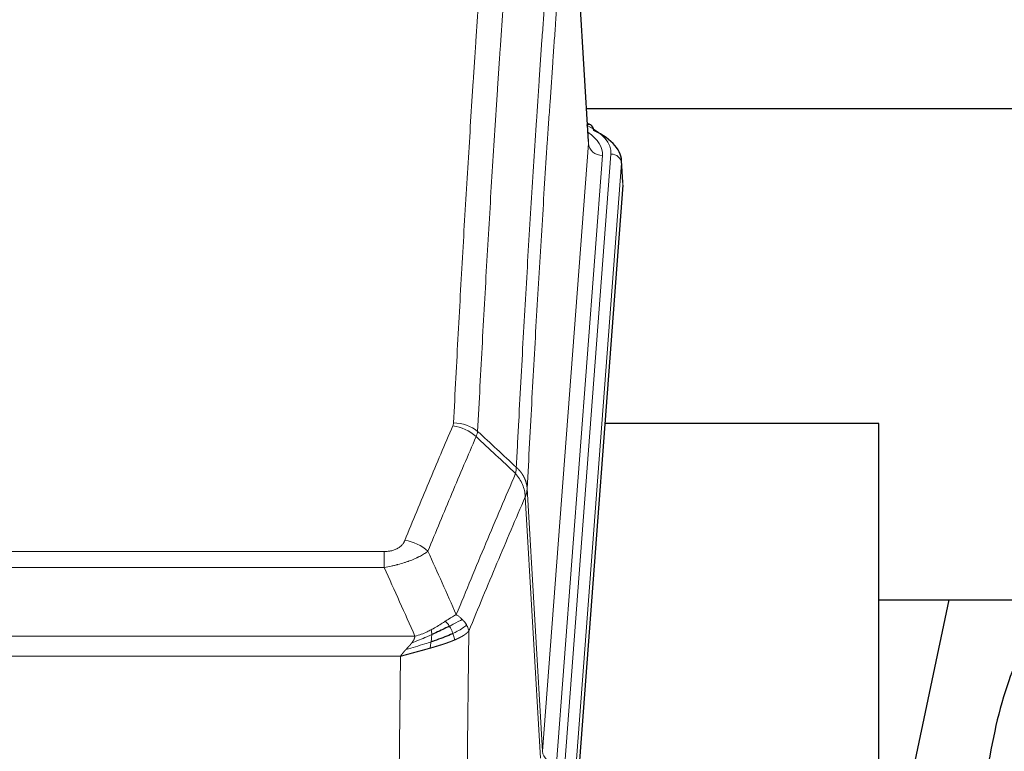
# Model space of a CAD drawing. Header units: inches. Extents: x 0 to 23760, y -13 to 16800.
# Tile 237 of 256: x 16724 to 17004, y 13828 to 14036. Entities that reach past the tile are written whole.
import ezdxf

# ---------------------------------------------------------------- set-up
doc = ezdxf.new("R2010")
doc.units = ezdxf.units.IN
doc.layers.add('1', color=7, linetype='Continuous', true_color=0xffffff)

msp = doc.modelspace()

# ---------------------------------------------------------------- linework, layer by layer
at = {"layer": '1', "color": 110, "linetype": 'Continuous', "lineweight": 13}
for p, q in [((16886.157, 14001.044), (16880.909, 14087.634)), ((16873.09, 13828.271), (16886.157, 14001.044)), ((16890.149, 13997.618), (16877.082, 13824.845)), ((16879.43, 13824.692), (16892.54, 13998.053)), ((16895.534, 13995.483), (16882.424, 13822.122)), ((16895.915, 13989.203), (16895.534, 13995.483)), ((16868.714, 13902.948), (16873.09, 13828.271)), ((16872.509, 13826.362), (16868.157, 13900.614)), ((16622.722, 13885.067), (16828.064, 13885.067)), ((16828.064, 13880.503), (16828.064, 13885.067)), ((16828.064, 13880.503), (16622.722, 13880.503)), ((16613.99, 13861.024), (16836.796, 13861.024)), ((16852.115, 13862.469), (16851.157, 13786.819)), ((16832.683, 13855.28), (16618.103, 13855.28)), ((16831.715, 13778.784), (16832.683, 13855.28))]:
    msp.add_line(p, q, dxfattribs=at)
at = {"layer": '1', "color": 2, "linetype": 'Continuous', "lineweight": 25}
for p, q in [((16886.161, 14001.62), (16880.911, 14088.256)), ((16885.64, 14011.014), (17051.824, 14011.014)), ((16886.793, 14006.327), (16885.849, 14006.762)), ((16895.921, 13989.986), (16895.54, 13996.269)), ((16895.915, 13989.203), (16882.797, 13815.75)), ((16968.733, 13921.439), (16890.79, 13921.439)), ((16968.733, 13732.638), (16968.733, 13921.439)), ((16988.576, 13871.358), (16968.733, 13777.202)), ((16968.802, 13871.36), (17040.477, 13871.36))]:
    msp.add_line(p, q, dxfattribs=at)
at = {"layer": '1', "color": 110, "linetype": 'Continuous', "lineweight": 13}
for centre, major_axis, ratio, start_param, end_param in [((16868.521, 13998.427), (24.034, 0.016), 0.461198, 6.2480186, 7.0671317), ((16885.535, 14003.603), (1.258, 2.724), 0.6272114, 6.2831797, 6.7581181), ((16866.129, 13997.992), (24.034, 0.016), 0.461198, 6.2480186, 6.8801307), ((16890.149, 14001.166), (3.989, -0.302), 0.8864705, 3.2608937, 4.7793301), ((16892.54, 13995.392), (2.991, -0.226), 0.8864705, 0.119301, 1.6377375), ((16847.76, 13913.319), (-9.987, 0.512), 0.8285973, 3.9974013, 4.7548106), ((16847.573, 13912.527), (-9.188, 3.948), 0.8056434, 4.2999866, 5.045624), ((16833.911, 13880.065), (9.245, -3.812), 0.7933159, 1.14397, 1.886928), ((16877.082, 13828.393), (3.989, -0.302), 0.8864705, 3.2608937, 4.7793301)]:
    msp.add_ellipse(centre, major_axis=major_axis, ratio=ratio, start_param=start_param, end_param=end_param, dxfattribs=at)
at = {"layer": '1', "color": 2, "linetype": 'Continuous', "lineweight": 25}
for centre, major_axis, ratio, start_param, end_param in [((16885.535, 14003.603), (1.258, 2.724), 0.6272114, 5.3993548, 6.2831797), ((16868.521, 13995.766), (27.03, 0.194), 0.4633579, 6.2451225, 7.0642357)]:
    msp.add_ellipse(centre, major_axis=major_axis, ratio=ratio, start_param=start_param, end_param=end_param, dxfattribs=at)
at = {"layer": '1', "color": 110, "linetype": 'Continuous', "lineweight": 13}
for points, knots in [([(16847.76, 13921.608), (16848.198, 13930.187), (16849.088, 13947.105), (16850.009, 13963.547), (16850.711, 13975.7), (16850.947, 13979.721), (16851.422, 13987.704), (16851.662, 13991.666), (16852.388, 14003.461), (16852.879, 14011.203), (16853.502, 14020.727), (16853.628, 14022.624), (16853.879, 14026.403), (16854.257, 14032.047), (16854.64, 14037.621), (16855.41, 14048.676), (16856.453, 14063.165), (16858.06, 14084.149), (16859.161, 14097.64), (16859.718, 14104.259)], [0, 0, 0, 0, 0.125, 0.25, 0.25, 0.3125, 0.3125, 0.375, 0.375, 0.5, 0.5, 0.53125, 0.53125, 0.5625, 0.625, 0.625, 0.75, 0.875, 1, 1, 1, 1]), ([(16866.602, 14101.67), (16866.044, 14095.058), (16864.941, 14081.583), (16863.332, 14060.623), (16862.288, 14046.15), (16861.516, 14035.109), (16861.133, 14029.541), (16860.755, 14023.903), (16860.503, 14020.129), (16860.378, 14018.234), (16859.753, 14008.721), (16859.261, 14000.988), (16858.535, 13989.207), (16858.295, 13985.25), (16857.818, 13977.277), (16857.582, 13973.26), (16856.879, 13961.122), (16855.957, 13944.699), (16855.066, 13927.8), (16854.628, 13919.232)], [0, 0, 0, 0, 0.125, 0.25, 0.375, 0.375, 0.4375, 0.46875, 0.46875, 0.5, 0.5, 0.625, 0.625, 0.6875, 0.6875, 0.75, 0.75, 0.875, 1, 1, 1, 1]), ([(16865.624, 13909.009), (16865.68, 13910.1), (16865.736, 13911.188), (16865.848, 13913.361), (16866.016, 13916.614), (16866.412, 13924.164), (16866.756, 13930.566), (16867.449, 13943.275), (16868.389, 13959.973), (16869.848, 13984.274), (16870.852, 13999.979), (16871.426, 14008.673), (16871.49, 14009.637), (16871.618, 14011.561), (16871.81, 14014.441), (16872.262, 14021.12), (16872.653, 14026.772), (16872.982, 14031.443), (16873.048, 14032.375), (16873.18, 14034.235), (16873.378, 14037.019), (16873.843, 14043.473), (16874.246, 14048.931), (16875.057, 14059.75), (16876.154, 14073.915), (16877.282, 14087.559), (16877.853, 14094.25)], [0, 0, 0, 0, 0.015625, 0.015625, 0.03125, 0.0625, 0.125, 0.125, 0.25, 0.375, 0.5, 0.5, 0.515625, 0.515625, 0.53125, 0.5625, 0.625, 0.625, 0.640625, 0.640625, 0.65625, 0.6875, 0.75, 0.75, 0.875, 1, 1, 1, 1]), ([(16880.909, 14087.634), (16880.339, 14080.961), (16879.215, 14067.355), (16878.12, 14053.23), (16877.311, 14042.442), (16876.909, 14037), (16876.446, 14030.565), (16876.248, 14027.789), (16876.116, 14025.934), (16876.051, 14025.005), (16875.723, 14020.348), (16875.333, 14014.712), (16874.882, 14008.053), (16874.69, 14005.182), (16874.563, 14003.263), (16874.499, 14002.302), (16873.927, 13993.634), (16872.925, 13977.977), (16871.471, 13953.75), (16870.064, 13928.782), (16869.159, 13911.642), (16868.714, 13902.948)], [0, 0, 0, 0, 0.125, 0.25, 0.25, 0.3125, 0.34375, 0.359375, 0.359375, 0.375, 0.375, 0.4375, 0.46875, 0.484375, 0.484375, 0.5, 0.5, 0.625, 0.75, 0.875, 1, 1, 1, 1]), ([(16847.76, 13921.608), (16847.753, 13921.474), (16847.734, 13921.34), (16847.672, 13921.075), (16847.628, 13920.944), (16847.573, 13920.813)], [0, 0, 0, 0, 0.5, 0.5, 1, 1, 1, 1]), ([(16833.911, 13888.221), (16835.045, 13890.982), (16836.18, 13893.732), (16838.453, 13899.21), (16839.59, 13901.937), (16843.006, 13910.086), (16845.287, 13915.472), (16847.573, 13920.813)], [0, 0, 0, 0, 0.25, 0.25, 0.5, 0.5, 1, 1, 1, 1]), ([(16854.169, 13917.726), (16851.881, 13912.39), (16849.597, 13907.008), (16846.177, 13898.867), (16845.038, 13896.142), (16842.763, 13890.67), (16841.627, 13887.922), (16840.491, 13885.163)], [0, 0, 0, 0, 0.5, 0.5, 0.75, 0.75, 1, 1, 1, 1]), ([(16865.624, 13909.009), (16865.604, 13908.746), (16865.588, 13908.459), (16865.53, 13907.869), (16865.487, 13907.566), (16865.412, 13907.272)], [0, 0, 0, 0, 0.5, 0.5, 1, 1, 1, 1]), ([(16865.624, 13909.009), (16865.637, 13908.998), (16865.662, 13908.975), (16865.7, 13908.941), (16865.738, 13908.906), (16865.777, 13908.87), (16865.815, 13908.835), (16865.853, 13908.798), (16865.892, 13908.761), (16865.931, 13908.724), (16865.969, 13908.686), (16866.008, 13908.648), (16866.047, 13908.61), (16866.086, 13908.571), (16866.125, 13908.531), (16866.164, 13908.491), (16866.203, 13908.45), (16866.242, 13908.409), (16866.281, 13908.368), (16866.321, 13908.325), (16866.36, 13908.283), (16866.399, 13908.24), (16866.438, 13908.196), (16866.477, 13908.152), (16866.517, 13908.108), (16866.556, 13908.063), (16866.595, 13908.017), (16866.634, 13907.971), (16866.673, 13907.924), (16866.712, 13907.877), (16866.751, 13907.829), (16866.79, 13907.781), (16866.829, 13907.732), (16866.867, 13907.683), (16866.906, 13907.633), (16866.945, 13907.583), (16866.983, 13907.532), (16867.021, 13907.481), (16867.059, 13907.429), (16867.097, 13907.376), (16867.135, 13907.323), (16867.173, 13907.27), (16867.21, 13907.215), (16867.248, 13907.161), (16867.285, 13907.105), (16867.321, 13907.05), (16867.358, 13906.993), (16867.395, 13906.936), (16867.431, 13906.879), (16867.467, 13906.821), (16867.503, 13906.762), (16867.538, 13906.703), (16867.573, 13906.643), (16867.608, 13906.583), (16867.643, 13906.522), (16867.677, 13906.461), (16867.711, 13906.399), (16867.744, 13906.336), (16867.778, 13906.273), (16867.813, 13906.205), (16867.85, 13906.132), (16867.888, 13906.055), (16867.926, 13905.977), (16867.962, 13905.898), (16867.998, 13905.82), (16868.033, 13905.741), (16868.068, 13905.662), (16868.101, 13905.582), (16868.134, 13905.502), (16868.165, 13905.423), (16868.196, 13905.342), (16868.226, 13905.262), (16868.255, 13905.182), (16868.284, 13905.101), (16868.311, 13905.02), (16868.338, 13904.939), (16868.364, 13904.857), (16868.388, 13904.776), (16868.413, 13904.694), (16868.436, 13904.612), (16868.458, 13904.53), (16868.479, 13904.448), (16868.5, 13904.365), (16868.52, 13904.283), (16868.538, 13904.2), (16868.556, 13904.117), (16868.573, 13904.034), (16868.589, 13903.951), (16868.605, 13903.868), (16868.619, 13903.785), (16868.633, 13903.701), (16868.645, 13903.618), (16868.657, 13903.534), (16868.668, 13903.451), (16868.678, 13903.367), (16868.687, 13903.283), (16868.695, 13903.199), (16868.702, 13903.116), (16868.708, 13903.032), (16868.712, 13902.976), (16868.714, 13902.948)], [0, 0, 0, 0, 0.0069372, 0.0139334, 0.0209887, 0.028103, 0.0352764, 0.0425088, 0.0498003, 0.0571509, 0.0645605, 0.0720292, 0.0795569, 0.0871437, 0.0947896, 0.1024945, 0.1102584, 0.1180815, 0.1259636, 0.1339048, 0.141905, 0.1499643, 0.1580827, 0.1662601, 0.1744966, 0.1827922, 0.1911468, 0.1995605, 0.2080333, 0.2165651, 0.225156, 0.233806, 0.2425151, 0.2512832, 0.2601104, 0.2689967, 0.277942, 0.2869465, 0.29601, 0.3051325, 0.3143142, 0.3235549, 0.3328547, 0.3422136, 0.3516315, 0.3611085, 0.3706446, 0.3802398, 0.3898941, 0.3996074, 0.4093798, 0.4192113, 0.4291019, 0.4390515, 0.4490602, 0.459128, 0.4692549, 0.4794409, 0.4896859, 0.4999901, 0.5124905, 0.524991, 0.5374914, 0.5499918, 0.5624922, 0.5749926, 0.587493, 0.5999934, 0.6124937, 0.6249941, 0.6374944, 0.6499948, 0.6624951, 0.6749954, 0.6874957, 0.699996, 0.7124963, 0.7249966, 0.7374968, 0.7499971, 0.7624973, 0.7749976, 0.7874978, 0.799998, 0.8124982, 0.8249984, 0.8374986, 0.8499988, 0.8624989, 0.8749991, 0.8874992, 0.8999993, 0.9124995, 0.9249996, 0.9374997, 0.9499998, 0.9624998, 0.9749999, 0.9875, 1, 1, 1, 1]), ([(16848.559, 13867.115), (16849.956, 13870.53), (16851.356, 13873.928), (16854.158, 13880.69), (16855.561, 13884.054), (16859.774, 13894.093), (16862.59, 13900.717), (16865.412, 13907.272)], [0, 0, 0, 0, 0.25, 0.25, 0.5, 0.5, 1, 1, 1, 1]), ([(16865.412, 13907.272), (16865.821, 13906.789), (16866.194, 13906.279), (16866.852, 13905.215), (16867.138, 13904.662), (16867.609, 13903.531), (16867.795, 13902.952), (16868.058, 13901.785), (16868.136, 13901.197), (16868.157, 13900.614)], [0, 0, 0, 0, 0.25, 0.25, 0.5, 0.5, 0.75, 0.75, 1, 1, 1, 1]), ([(16868.714, 13902.948), (16868.713, 13902.941), (16868.712, 13902.915), (16868.708, 13902.858), (16868.702, 13902.766), (16868.69, 13902.64), (16868.671, 13902.478), (16868.643, 13902.28), (16868.601, 13902.048), (16868.557, 13901.849), (16868.518, 13901.695), (16868.493, 13901.599), (16868.467, 13901.505), (16868.44, 13901.414), (16868.413, 13901.324), (16868.385, 13901.237), (16868.357, 13901.152), (16868.328, 13901.068), (16868.3, 13900.988), (16868.271, 13900.909), (16868.243, 13900.832), (16868.214, 13900.758), (16868.186, 13900.685), (16868.167, 13900.638), (16868.157, 13900.614)], [0, 0, 0, 0, 0.0092499, 0.0337179, 0.073404, 0.128308, 0.1984299, 0.2837694, 0.3843264, 0.5001005, 0.5424888, 0.5838484, 0.6241794, 0.6634821, 0.7017567, 0.7390032, 0.7752221, 0.8104134, 0.8445775, 0.8777146, 0.909825, 0.9409091, 0.9709673, 1, 1, 1, 1]), ([(16868.157, 13900.614), (16865.472, 13894.381), (16862.792, 13888.086), (16858.781, 13878.55), (16857.446, 13875.355), (16854.778, 13868.936), (16853.446, 13865.71), (16852.115, 13862.469)], [0, 0, 0, 0, 0.5, 0.5, 0.75, 0.75, 1, 1, 1, 1]), ([(16833.911, 13888.221), (16833.89, 13888.17), (16833.868, 13888.119), (16833.822, 13888.017), (16833.798, 13887.966), (16833.722, 13887.815), (16833.668, 13887.715), (16833.55, 13887.517), (16833.487, 13887.42), (16833.35, 13887.227), (16833.277, 13887.132), (16833.119, 13886.944), (16833.035, 13886.851), (16832.9, 13886.715), (16832.854, 13886.669), (16832.757, 13886.58), (16832.707, 13886.535), (16832.554, 13886.404), (16832.446, 13886.32), (16832.218, 13886.157), (16832.098, 13886.078), (16831.908, 13885.965), (16831.811, 13885.91), (16831.71, 13885.856), (16831.642, 13885.821), (16831.607, 13885.804), (16831.433, 13885.718), (16831.289, 13885.655), (16830.842, 13885.478), (16830.525, 13885.379), (16830.105, 13885.279), (16830.019, 13885.26), (16829.847, 13885.225), (16829.76, 13885.209), (16829.498, 13885.165), (16829.322, 13885.141), (16828.967, 13885.104), (16828.789, 13885.09), (16828.428, 13885.071), (16828.247, 13885.067), (16828.064, 13885.067)], [0, 0, 0, 0, 0.03125, 0.03125, 0.0625, 0.0625, 0.125, 0.125, 0.1875, 0.1875, 0.25, 0.25, 0.3125, 0.3125, 0.34375, 0.34375, 0.375, 0.375, 0.4375, 0.4375, 0.5, 0.5, 0.53125, 0.546875, 0.546875, 0.5625, 0.5625, 0.625, 0.625, 0.75, 0.75, 0.78125, 0.78125, 0.8125, 0.8125, 0.875, 0.875, 0.9375, 0.9375, 1, 1, 1, 1]), ([(16840.491, 13885.163), (16840.194, 13884.93), (16839.867, 13884.699), (16839.154, 13884.242), (16838.768, 13884.015), (16838.14, 13883.679), (16837.868, 13883.54), (16837.582, 13883.401), (16837.467, 13883.346), (16837.409, 13883.318), (16837.234, 13883.236), (16837.115, 13883.181), (16836.513, 13882.91), (16836.003, 13882.699), (16835.331, 13882.443), (16835.195, 13882.393), (16834.988, 13882.317), (16834.918, 13882.292), (16834.779, 13882.242), (16834.709, 13882.218), (16834.356, 13882.095), (16834.07, 13881.999), (16833.193, 13881.718), (16832.589, 13881.54), (16831.885, 13881.351), (16831.807, 13881.33), (16831.649, 13881.289), (16831.57, 13881.268), (16831.332, 13881.207), (16831.172, 13881.167), (16830.693, 13881.05), (16830.37, 13880.974), (16829.395, 13880.757), (16828.735, 13880.624), (16828.064, 13880.503)], [0, 0, 0, 0, 0.125, 0.125, 0.25, 0.25, 0.3125, 0.328125, 0.328125, 0.34375, 0.34375, 0.375, 0.375, 0.5, 0.5, 0.53125, 0.53125, 0.546875, 0.546875, 0.5625, 0.5625, 0.625, 0.625, 0.75, 0.75, 0.765625, 0.765625, 0.78125, 0.78125, 0.8125, 0.8125, 0.875, 0.875, 1, 1, 1, 1]), ([(16848.559, 13867.115), (16847.865, 13866.788), (16847.099, 13866.322), (16845.972, 13865.602), (16845.682, 13865.414), (16845.383, 13865.22)], [0, 0, 0, 0, 0.75, 0.75, 1, 1, 1, 1]), ([(16850.265, 13865.771), (16849.567, 13865.388), (16848.696, 13864.916), (16847.335, 13864.21), (16846.979, 13864.027), (16846.607, 13863.84)], [0, 0, 0, 0, 0.75, 0.75, 1, 1, 1, 1]), ([(16850.265, 13865.771), (16850.143, 13865.894), (16850.015, 13866.016), (16849.682, 13866.311), (16849.472, 13866.483), (16849.03, 13866.81), (16848.799, 13866.967), (16848.559, 13867.115)], [0, 0, 0, 0, 0.25, 0.25, 0.625, 0.625, 1, 1, 1, 1]), ([(16851.476, 13864.182), (16851.437, 13864.252), (16851.397, 13864.321), (16851.229, 13864.597), (16851.09, 13864.801), (16850.786, 13865.199), (16850.622, 13865.394), (16850.387, 13865.646), (16850.327, 13865.709), (16850.265, 13865.771)], [0, 0, 0, 0, 0.125, 0.125, 0.5, 0.5, 0.875, 0.875, 1, 1, 1, 1]), ([(16841.414, 13862.812), (16841.053, 13862.62), (16840.686, 13862.435), (16839.192, 13861.732), (16838.016, 13861.289), (16836.796, 13861.024)], [0, 0, 0, 0, 0.25, 0.25, 1, 1, 1, 1]), ([(16845.383, 13865.22), (16845.234, 13865.123), (16845.082, 13865.025), (16844.468, 13864.628), (16843.988, 13864.321), (16842.994, 13863.707), (16842.48, 13863.4), (16841.772, 13863.005), (16841.594, 13862.908), (16841.414, 13862.812)], [0, 0, 0, 0, 0.125, 0.125, 0.5, 0.5, 0.875, 0.875, 1, 1, 1, 1]), ([(16841.564, 13861.443), (16841.566, 13861.598), (16841.564, 13861.746), (16841.551, 13862.089), (16841.535, 13862.273), (16841.486, 13862.585), (16841.454, 13862.714), (16841.414, 13862.812)], [0, 0, 0, 0, 0.25, 0.25, 0.625, 0.625, 1, 1, 1, 1]), ([(16846.607, 13863.84), (16846.509, 13863.995), (16846.407, 13864.143), (16846.15, 13864.487), (16845.993, 13864.671), (16845.682, 13864.986), (16845.529, 13865.118), (16845.383, 13865.22)], [0, 0, 0, 0, 0.25, 0.25, 0.625, 0.625, 1, 1, 1, 1]), ([(16847.593, 13861.767), (16847.562, 13861.855), (16847.53, 13861.944), (16847.396, 13862.301), (16847.282, 13862.572), (16847.033, 13863.1), (16846.897, 13863.358), (16846.705, 13863.683), (16846.657, 13863.762), (16846.607, 13863.84)], [0, 0, 0, 0, 0.125, 0.125, 0.5, 0.5, 0.875, 0.875, 1, 1, 1, 1]), ([(16851.476, 13864.182), (16850.863, 13863.598), (16849.968, 13862.99), (16848.438, 13862.175), (16848.028, 13861.971), (16847.593, 13861.767)], [0, 0, 0, 0, 0.75, 0.75, 1, 1, 1, 1]), ([(16852.115, 13862.469), (16852.031, 13862.903), (16851.889, 13863.336), (16851.626, 13863.903), (16851.554, 13864.043), (16851.476, 13864.182)], [0, 0, 0, 0, 0.75, 0.75, 1, 1, 1, 1]), ([(16841.564, 13861.443), (16841.106, 13861.239), (16840.643, 13861.035), (16838.772, 13860.23), (16837.335, 13859.647), (16835.925, 13859.125)], [0, 0, 0, 0, 0.25, 0.25, 1, 1, 1, 1]), ([(16835.925, 13859.125), (16835.933, 13859.136), (16835.949, 13859.157), (16835.973, 13859.189), (16835.996, 13859.221), (16836.019, 13859.253), (16836.041, 13859.284), (16836.064, 13859.316), (16836.086, 13859.347), (16836.107, 13859.379), (16836.129, 13859.41), (16836.15, 13859.441), (16836.17, 13859.472), (16836.191, 13859.503), (16836.211, 13859.534), (16836.23, 13859.565), (16836.25, 13859.595), (16836.269, 13859.626), (16836.287, 13859.656), (16836.306, 13859.687), (16836.324, 13859.717), (16836.341, 13859.747), (16836.359, 13859.777), (16836.376, 13859.807), (16836.392, 13859.837), (16836.409, 13859.867), (16836.425, 13859.896), (16836.44, 13859.926), (16836.456, 13859.955), (16836.471, 13859.984), (16836.485, 13860.014), (16836.5, 13860.043), (16836.514, 13860.072), (16836.527, 13860.101), (16836.541, 13860.13), (16836.554, 13860.158), (16836.566, 13860.187), (16836.579, 13860.216), (16836.591, 13860.244), (16836.603, 13860.272), (16836.614, 13860.3), (16836.625, 13860.329), (16836.636, 13860.357), (16836.646, 13860.385), (16836.656, 13860.412), (16836.666, 13860.44), (16836.675, 13860.468), (16836.684, 13860.495), (16836.693, 13860.523), (16836.701, 13860.55), (16836.709, 13860.577), (16836.717, 13860.604), (16836.725, 13860.631), (16836.732, 13860.658), (16836.738, 13860.685), (16836.745, 13860.711), (16836.751, 13860.738), (16836.757, 13860.765), (16836.762, 13860.791), (16836.767, 13860.817), (16836.772, 13860.843), (16836.776, 13860.869), (16836.78, 13860.895), (16836.784, 13860.921), (16836.788, 13860.947), (16836.791, 13860.973), (16836.793, 13860.998), (16836.795, 13861.015), (16836.796, 13861.024)], [0, 0, 0, 0, 0.0185022, 0.0368847, 0.0551481, 0.073293, 0.0913199, 0.1092294, 0.1270222, 0.1446988, 0.1622598, 0.1797059, 0.1970378, 0.2142561, 0.2313614, 0.2483544, 0.265236, 0.2820066, 0.2986672, 0.3152184, 0.331661, 0.3479958, 0.3642235, 0.380345, 0.3963611, 0.4122725, 0.4280803, 0.4437851, 0.459388, 0.4748898, 0.4902915, 0.5055939, 0.5207981, 0.535905, 0.5509156, 0.565831, 0.5806521, 0.5953801, 0.6100159, 0.6245607, 0.6390157, 0.6533819, 0.6676604, 0.6818526, 0.6959596, 0.7099825, 0.7239227, 0.7377815, 0.75156, 0.7652597, 0.7788818, 0.7924277, 0.8058989, 0.8192966, 0.8326224, 0.8458776, 0.8590638, 0.8721825, 0.8852351, 0.8982233, 0.9111485, 0.9240124, 0.9368166, 0.9495628, 0.9622525, 0.9748874, 0.9874694, 1, 1, 1, 1]), ([(16841.395, 13859.382), (16841.407, 13859.47), (16841.419, 13859.557), (16841.464, 13859.91), (16841.492, 13860.179), (16841.536, 13860.704), (16841.551, 13860.962), (16841.561, 13861.286), (16841.563, 13861.365), (16841.564, 13861.443)], [0, 0, 0, 0, 0.125, 0.125, 0.5, 0.5, 0.875, 0.875, 1, 1, 1, 1]), ([(16848.083, 13859.921), (16848.012, 13860.282), (16847.913, 13860.741), (16847.711, 13861.416), (16847.655, 13861.59), (16847.593, 13861.767)], [0, 0, 0, 0, 0.75, 0.75, 1, 1, 1, 1]), ([(16852.115, 13862.469), (16852.109, 13862.462), (16852.097, 13862.448), (16852.079, 13862.426), (16852.061, 13862.405), (16852.042, 13862.384), (16852.024, 13862.362), (16852.005, 13862.341), (16851.986, 13862.32), (16851.967, 13862.299), (16851.948, 13862.278), (16851.928, 13862.258), (16851.909, 13862.237), (16851.889, 13862.216), (16851.869, 13862.196), (16851.849, 13862.175), (16851.829, 13862.155), (16851.808, 13862.135), (16851.788, 13862.114), (16851.767, 13862.094), (16851.746, 13862.074), (16851.725, 13862.054), (16851.704, 13862.034), (16851.683, 13862.015), (16851.662, 13861.995), (16851.64, 13861.975), (16851.619, 13861.956), (16851.597, 13861.937), (16851.575, 13861.917), (16851.553, 13861.898), (16851.531, 13861.879), (16851.509, 13861.86), (16851.486, 13861.841), (16851.464, 13861.822), (16851.441, 13861.803), (16851.419, 13861.784), (16851.396, 13861.766), (16851.373, 13861.747), (16851.35, 13861.729), (16851.327, 13861.71), (16851.304, 13861.692), (16851.281, 13861.674), (16851.258, 13861.656), (16851.234, 13861.637), (16851.211, 13861.619), (16851.187, 13861.602), (16851.164, 13861.584), (16851.14, 13861.566), (16851.116, 13861.548), (16851.092, 13861.531), (16851.068, 13861.513), (16851.044, 13861.496), (16851.02, 13861.479), (16850.996, 13861.462), (16850.972, 13861.444), (16850.948, 13861.427), (16850.923, 13861.41), (16850.899, 13861.394), (16850.875, 13861.377), (16850.85, 13861.36), (16850.826, 13861.343), (16850.801, 13861.327), (16850.776, 13861.31), (16850.752, 13861.294), (16850.727, 13861.278), (16850.702, 13861.261), (16850.678, 13861.245), (16850.653, 13861.229), (16850.628, 13861.213), (16850.603, 13861.197), (16850.578, 13861.182), (16850.553, 13861.166), (16850.528, 13861.15), (16850.503, 13861.135), (16850.479, 13861.119), (16850.454, 13861.104), (16850.429, 13861.088), (16850.403, 13861.073), (16850.378, 13861.058), (16850.353, 13861.043), (16850.328, 13861.028), (16850.303, 13861.013), (16850.278, 13860.998), (16850.253, 13860.983), (16850.228, 13860.969), (16850.203, 13860.954), (16850.178, 13860.94), (16850.153, 13860.925), (16850.128, 13860.911), (16850.103, 13860.897), (16850.078, 13860.882), (16850.053, 13860.868), (16850.028, 13860.854), (16850.003, 13860.84), (16849.978, 13860.826), (16849.953, 13860.813), (16849.928, 13860.799), (16849.903, 13860.785), (16849.878, 13860.772), (16849.853, 13860.758), (16849.828, 13860.745), (16849.803, 13860.731), (16849.778, 13860.718), (16849.754, 13860.705), (16849.729, 13860.692), (16849.704, 13860.679), (16849.679, 13860.666), (16849.655, 13860.653), (16849.63, 13860.64), (16849.606, 13860.627), (16849.581, 13860.615), (16849.557, 13860.602), (16849.532, 13860.589), (16849.508, 13860.577), (16849.483, 13860.565), (16849.459, 13860.552), (16849.435, 13860.54), (16849.411, 13860.528), (16849.386, 13860.516), (16849.362, 13860.504), (16849.338, 13860.492), (16849.314, 13860.48), (16849.29, 13860.468), (16849.267, 13860.457), (16849.243, 13860.445), (16849.219, 13860.434), (16849.195, 13860.422), (16849.172, 13860.411), (16849.148, 13860.399), (16849.125, 13860.388), (16849.101, 13860.377), (16849.078, 13860.366), (16849.055, 13860.355), (16849.032, 13860.344), (16849.008, 13860.333), (16848.985, 13860.322), (16848.963, 13860.311), (16848.94, 13860.3), (16848.917, 13860.29), (16848.894, 13860.279), (16848.871, 13860.269), (16848.849, 13860.258), (16848.826, 13860.248), (16848.804, 13860.238), (16848.782, 13860.228), (16848.76, 13860.217), (16848.737, 13860.207), (16848.715, 13860.197), (16848.694, 13860.188), (16848.672, 13860.178), (16848.65, 13860.168), (16848.628, 13860.158), (16848.607, 13860.149), (16848.585, 13860.139), (16848.564, 13860.129), (16848.543, 13860.12), (16848.521, 13860.111), (16848.5, 13860.101), (16848.479, 13860.092), (16848.459, 13860.083), (16848.438, 13860.074), (16848.417, 13860.065), (16848.397, 13860.056), (16848.376, 13860.047), (16848.356, 13860.038), (16848.336, 13860.029), (16848.316, 13860.021), (16848.296, 13860.012), (16848.276, 13860.003), (16848.256, 13859.995), (16848.236, 13859.986), (16848.217, 13859.978), (16848.197, 13859.97), (16848.178, 13859.961), (16848.159, 13859.953), (16848.14, 13859.945), (16848.121, 13859.937), (16848.102, 13859.929), (16848.089, 13859.924), (16848.083, 13859.921)], [0, 0, 0, 0, 0.0080212, 0.0160154, 0.0239827, 0.0319231, 0.0398365, 0.0477229, 0.0555824, 0.0634149, 0.0712205, 0.0789992, 0.0867509, 0.0944756, 0.1021734, 0.1098443, 0.1174881, 0.1251051, 0.1326951, 0.1402581, 0.1477942, 0.1553034, 0.1627856, 0.1702408, 0.1776691, 0.1850704, 0.1924448, 0.1997923, 0.2071128, 0.2144063, 0.2216729, 0.2289126, 0.2361253, 0.243311, 0.2504698, 0.2576016, 0.2647065, 0.2717845, 0.2788355, 0.2858595, 0.2928566, 0.2998268, 0.30677, 0.3136862, 0.3205755, 0.3274379, 0.3342733, 0.3410817, 0.3478632, 0.3546178, 0.3613454, 0.3680461, 0.3747198, 0.3813665, 0.3879863, 0.3945792, 0.4011451, 0.4076841, 0.4141961, 0.4206811, 0.4271393, 0.4335704, 0.4399746, 0.4463519, 0.4527022, 0.4590256, 0.465322, 0.4715915, 0.477834, 0.4840496, 0.4902382, 0.4963999, 0.5025346, 0.5086424, 0.5147232, 0.5207771, 0.526804, 0.532804, 0.5387771, 0.5447232, 0.5506423, 0.5565345, 0.5623997, 0.568238, 0.5740494, 0.5798338, 0.5855912, 0.5913217, 0.5970253, 0.6027019, 0.6083515, 0.6139742, 0.61957, 0.6251388, 0.6306807, 0.6361956, 0.6416836, 0.6471446, 0.6525787, 0.6579858, 0.663366, 0.6687192, 0.6740455, 0.6793448, 0.6846172, 0.6898627, 0.6950812, 0.7002727, 0.7054373, 0.710575, 0.7156857, 0.7207694, 0.7258262, 0.7308561, 0.735859, 0.740835, 0.745784, 0.7507061, 0.7556012, 0.7604694, 0.7653107, 0.7701249, 0.7749123, 0.7796727, 0.7844061, 0.7891127, 0.7937922, 0.7984448, 0.8030705, 0.8076692, 0.812241, 0.8167858, 0.8213037, 0.8257947, 0.8302587, 0.8346957, 0.8391058, 0.843489, 0.8478452, 0.8521745, 0.8564768, 0.8607522, 0.8650006, 0.8692221, 0.8734166, 0.8775842, 0.8817249, 0.8858386, 0.8899254, 0.8939852, 0.8980181, 0.902024, 0.906003, 0.909955, 0.9138802, 0.9177783, 0.9216495, 0.9254938, 0.9293111, 0.9331015, 0.936865, 0.9406015, 0.944311, 0.9479937, 0.9516493, 0.9552781, 0.9588799, 0.9624547, 0.9660026, 0.9695236, 0.9730176, 0.9764847, 0.9799249, 0.9833381, 0.9867243, 0.9900837, 0.993416, 0.9967215, 1, 1, 1, 1]), ([(16841.08, 13857.589), (16841.059, 13857.583), (16841.016, 13857.571), (16840.951, 13857.553), (16840.886, 13857.534), (16840.82, 13857.516), (16840.755, 13857.498), (16840.69, 13857.479), (16840.625, 13857.461), (16840.56, 13857.443), (16840.495, 13857.424), (16840.43, 13857.406), (16840.365, 13857.388), (16840.299, 13857.37), (16840.234, 13857.352), (16840.169, 13857.333), (16840.104, 13857.315), (16840.039, 13857.297), (16839.973, 13857.279), (16839.908, 13857.261), (16839.843, 13857.243), (16839.778, 13857.225), (16839.712, 13857.207), (16839.647, 13857.189), (16839.582, 13857.171), (16839.517, 13857.153), (16839.451, 13857.135), (16839.386, 13857.117), (16839.321, 13857.099), (16839.256, 13857.081), (16839.191, 13857.063), (16839.125, 13857.045), (16839.06, 13857.027), (16838.995, 13857.009), (16838.93, 13856.992), (16838.865, 13856.974), (16838.799, 13856.956), (16838.734, 13856.938), (16838.669, 13856.92), (16838.604, 13856.903), (16838.539, 13856.885), (16838.474, 13856.867), (16838.409, 13856.85), (16838.344, 13856.832), (16838.279, 13856.814), (16838.214, 13856.797), (16838.149, 13856.779), (16838.084, 13856.761), (16838.019, 13856.744), (16837.954, 13856.726), (16837.889, 13856.708), (16837.824, 13856.691), (16837.76, 13856.673), (16837.695, 13856.656), (16837.63, 13856.638), (16837.565, 13856.621), (16837.501, 13856.603), (16837.436, 13856.586), (16837.371, 13856.568), (16837.307, 13856.551), (16837.242, 13856.533), (16837.178, 13856.516), (16837.113, 13856.498), (16837.049, 13856.481), (16836.984, 13856.463), (16836.92, 13856.446), (16836.856, 13856.429), (16836.791, 13856.411), (16836.727, 13856.394), (16836.663, 13856.377), (16836.599, 13856.359), (16836.535, 13856.342), (16836.471, 13856.325), (16836.407, 13856.307), (16836.343, 13856.29), (16836.279, 13856.273), (16836.215, 13856.255), (16836.151, 13856.238), (16836.088, 13856.221), (16836.024, 13856.203), (16835.96, 13856.186), (16835.897, 13856.169), (16835.833, 13856.152), (16835.77, 13856.134), (16835.706, 13856.117), (16835.643, 13856.1), (16835.58, 13856.083), (16835.516, 13856.066), (16835.453, 13856.048), (16835.39, 13856.031), (16835.327, 13856.014), (16835.264, 13855.997), (16835.201, 13855.98), (16835.138, 13855.963), (16835.075, 13855.945), (16835.013, 13855.928), (16834.95, 13855.911), (16834.887, 13855.894), (16834.825, 13855.877), (16834.762, 13855.86), (16834.7, 13855.843), (16834.637, 13855.826), (16834.575, 13855.808), (16834.513, 13855.791), (16834.451, 13855.774), (16834.389, 13855.757), (16834.327, 13855.74), (16834.265, 13855.723), (16834.203, 13855.706), (16834.141, 13855.689), (16834.08, 13855.672), (16834.018, 13855.655), (16833.956, 13855.638), (16833.895, 13855.621), (16833.834, 13855.603), (16833.772, 13855.586), (16833.711, 13855.569), (16833.65, 13855.552), (16833.589, 13855.535), (16833.528, 13855.518), (16833.467, 13855.501), (16833.406, 13855.484), (16833.345, 13855.467), (16833.285, 13855.45), (16833.224, 13855.433), (16833.164, 13855.416), (16833.103, 13855.399), (16833.043, 13855.382), (16832.983, 13855.365), (16832.923, 13855.348), (16832.863, 13855.331), (16832.803, 13855.314), (16832.743, 13855.297), (16832.703, 13855.285), (16832.683, 13855.28)], [0, 0, 0, 0, 0.0081592, 0.0163092, 0.0244501, 0.0325819, 0.0407045, 0.0488181, 0.0569225, 0.0650178, 0.0731041, 0.0811812, 0.0892493, 0.0973083, 0.1053581, 0.113399, 0.1214307, 0.1294534, 0.137467, 0.1454716, 0.1534671, 0.1614536, 0.169431, 0.1773994, 0.1853588, 0.1933091, 0.2012504, 0.2091827, 0.217106, 0.2250203, 0.2329256, 0.2408219, 0.2487092, 0.2565875, 0.2644568, 0.2723172, 0.2801686, 0.288011, 0.2958444, 0.303669, 0.3114845, 0.3192911, 0.3270888, 0.3348775, 0.3426574, 0.3504282, 0.3581902, 0.3659433, 0.3736874, 0.3814227, 0.389149, 0.3968665, 0.4045751, 0.4122748, 0.4199656, 0.4276476, 0.4353206, 0.4429849, 0.4506403, 0.4582868, 0.4659245, 0.4735534, 0.4811734, 0.4887846, 0.496387, 0.5039805, 0.5115653, 0.5191413, 0.5267084, 0.5342668, 0.5418164, 0.5493572, 0.5568893, 0.5644125, 0.5719271, 0.5794328, 0.5869298, 0.5944181, 0.6018976, 0.6093684, 0.6168305, 0.6242839, 0.6317285, 0.6391644, 0.6465917, 0.6540102, 0.6614201, 0.6688212, 0.6762137, 0.6835975, 0.6909727, 0.6983392, 0.705697, 0.7130462, 0.7203868, 0.7277187, 0.735042, 0.7423567, 0.7496628, 0.7569603, 0.7642491, 0.7715294, 0.7788011, 0.7860642, 0.7933187, 0.8005646, 0.807802, 0.8150309, 0.8222512, 0.8294629, 0.8366661, 0.8438608, 0.851047, 0.8582246, 0.8653938, 0.8725544, 0.8797065, 0.8868502, 0.8939854, 0.9011121, 0.9082303, 0.9153401, 0.9224414, 0.9295343, 0.9366187, 0.9436947, 0.9507623, 0.9578214, 0.9648722, 0.9719145, 0.9789485, 0.985974, 0.9929912, 1, 1, 1, 1]), ([(16832.683, 13855.28), (16832.688, 13855.288), (16832.699, 13855.305), (16832.715, 13855.331), (16832.732, 13855.358), (16832.749, 13855.384), (16832.766, 13855.411), (16832.784, 13855.438), (16832.802, 13855.465), (16832.821, 13855.493), (16832.84, 13855.521), (16832.859, 13855.549), (16832.879, 13855.577), (16832.899, 13855.606), (16832.92, 13855.635), (16832.941, 13855.664), (16832.962, 13855.694), (16832.984, 13855.724), (16833.006, 13855.754), (16833.029, 13855.784), (16833.052, 13855.815), (16833.075, 13855.846), (16833.099, 13855.877), (16833.123, 13855.909), (16833.148, 13855.94), (16833.172, 13855.973), (16833.198, 13856.005), (16833.223, 13856.037), (16833.25, 13856.07), (16833.276, 13856.104), (16833.303, 13856.137), (16833.33, 13856.171), (16833.358, 13856.205), (16833.386, 13856.239), (16833.414, 13856.274), (16833.443, 13856.308), (16833.473, 13856.344), (16833.502, 13856.379), (16833.532, 13856.415), (16833.563, 13856.451), (16833.593, 13856.487), (16833.625, 13856.523), (16833.656, 13856.56), (16833.688, 13856.597), (16833.721, 13856.635), (16833.753, 13856.672), (16833.787, 13856.71), (16833.82, 13856.748), (16833.854, 13856.787), (16833.889, 13856.826), (16833.923, 13856.865), (16833.958, 13856.904), (16833.994, 13856.943), (16834.03, 13856.983), (16834.066, 13857.023), (16834.103, 13857.064), (16834.14, 13857.104), (16834.178, 13857.145), (16834.216, 13857.186), (16834.241, 13857.214), (16834.254, 13857.228)], [0, 0, 0, 0, 0.0121901, 0.0245516, 0.0370849, 0.0497905, 0.0626689, 0.0757204, 0.0889455, 0.1023447, 0.1159182, 0.1296666, 0.14359, 0.1576889, 0.1719636, 0.1864145, 0.2010418, 0.2158458, 0.2308268, 0.2459852, 0.261321, 0.2768347, 0.2925265, 0.3083966, 0.3244452, 0.3406727, 0.357079, 0.3736646, 0.3904296, 0.4073742, 0.4244986, 0.4418029, 0.4592875, 0.4769523, 0.4947976, 0.5128236, 0.5310305, 0.5494183, 0.5679872, 0.5867374, 0.605669, 0.6247822, 0.644077, 0.6635537, 0.6832123, 0.7030529, 0.7230758, 0.7432809, 0.7636685, 0.7842385, 0.8049912, 0.8259267, 0.8470449, 0.8683461, 0.8898303, 0.9114976, 0.9333482, 0.955382, 0.9775993, 1, 1, 1, 1]), ([(16841.395, 13859.382), (16840.817, 13859.192), (16840.229, 13859.004), (16837.856, 13858.262), (16836.026, 13857.732), (16834.254, 13857.228)], [0, 0, 0, 0, 0.25, 0.25, 1, 1, 1, 1]), ([(16834.254, 13857.228), (16834.268, 13857.243), (16834.296, 13857.273), (16834.338, 13857.318), (16834.378, 13857.362), (16834.418, 13857.405), (16834.456, 13857.446), (16834.493, 13857.487), (16834.53, 13857.526), (16834.565, 13857.564), (16834.599, 13857.601), (16834.632, 13857.637), (16834.665, 13857.672), (16834.696, 13857.705), (16834.726, 13857.738), (16834.755, 13857.769), (16834.782, 13857.799), (16834.809, 13857.828), (16834.835, 13857.856), (16834.86, 13857.883), (16834.883, 13857.909), (16834.906, 13857.933), (16834.928, 13857.956), (16834.948, 13857.979), (16834.968, 13858), (16834.986, 13858.02), (16835.003, 13858.038), (16835.02, 13858.056), (16835.035, 13858.072), (16835.049, 13858.088), (16835.062, 13858.102), (16835.074, 13858.115), (16835.085, 13858.127), (16835.095, 13858.138), (16835.104, 13858.148), (16835.112, 13858.156), (16835.119, 13858.164), (16835.124, 13858.17), (16835.129, 13858.175), (16835.142, 13858.189), (16835.162, 13858.212), (16835.191, 13858.244), (16835.22, 13858.276), (16835.248, 13858.308), (16835.276, 13858.34), (16835.304, 13858.371), (16835.331, 13858.402), (16835.358, 13858.433), (16835.385, 13858.463), (16835.411, 13858.494), (16835.437, 13858.524), (16835.463, 13858.554), (16835.488, 13858.583), (16835.513, 13858.613), (16835.538, 13858.642), (16835.562, 13858.671), (16835.586, 13858.7), (16835.61, 13858.728), (16835.633, 13858.756), (16835.656, 13858.784), (16835.679, 13858.812), (16835.701, 13858.839), (16835.723, 13858.866), (16835.745, 13858.893), (16835.766, 13858.92), (16835.787, 13858.946), (16835.808, 13858.973), (16835.828, 13858.999), (16835.848, 13859.024), (16835.868, 13859.05), (16835.887, 13859.075), (16835.906, 13859.1), (16835.919, 13859.117), (16835.925, 13859.125)], [0, 0, 0, 0, 0.0247661, 0.0489206, 0.0724636, 0.0953949, 0.1177147, 0.1394229, 0.1605195, 0.1810045, 0.2008779, 0.2201398, 0.23879, 0.2568287, 0.2742558, 0.2910713, 0.3072753, 0.3228676, 0.3378484, 0.3522176, 0.3659752, 0.3791212, 0.3916556, 0.4035785, 0.4148897, 0.4255894, 0.4356775, 0.445154, 0.454019, 0.4622723, 0.4699141, 0.4769443, 0.4833629, 0.48917, 0.4943654, 0.4989493, 0.5029216, 0.5062824, 0.5090316, 0.5111692, 0.5284651, 0.5456049, 0.5625886, 0.5794163, 0.5960881, 0.612604, 0.6289642, 0.6451687, 0.6612176, 0.6771111, 0.6928491, 0.7084319, 0.7238594, 0.7391318, 0.7542492, 0.7692118, 0.7840195, 0.7986726, 0.8131712, 0.8275153, 0.8417051, 0.8557408, 0.8696224, 0.8833501, 0.8969241, 0.9103445, 0.9236114, 0.936725, 0.9496856, 0.9624932, 0.975148, 0.9876502, 1, 1, 1, 1]), ([(16848.083, 13859.921), (16848.069, 13859.915), (16848.039, 13859.903), (16847.995, 13859.884), (16847.951, 13859.865), (16847.906, 13859.847), (16847.862, 13859.828), (16847.817, 13859.81), (16847.772, 13859.792), (16847.728, 13859.773), (16847.683, 13859.755), (16847.638, 13859.737), (16847.592, 13859.719), (16847.547, 13859.7), (16847.502, 13859.682), (16847.456, 13859.664), (16847.411, 13859.646), (16847.365, 13859.628), (16847.32, 13859.61), (16847.274, 13859.592), (16847.228, 13859.574), (16847.182, 13859.556), (16847.136, 13859.539), (16847.09, 13859.521), (16847.043, 13859.503), (16846.997, 13859.485), (16846.951, 13859.468), (16846.904, 13859.45), (16846.858, 13859.432), (16846.811, 13859.415), (16846.764, 13859.397), (16846.718, 13859.38), (16846.671, 13859.362), (16846.624, 13859.345), (16846.577, 13859.328), (16846.53, 13859.31), (16846.483, 13859.293), (16846.436, 13859.276), (16846.388, 13859.259), (16846.341, 13859.242), (16846.294, 13859.224), (16846.246, 13859.207), (16846.199, 13859.19), (16846.151, 13859.173), (16846.103, 13859.156), (16846.056, 13859.139), (16846.008, 13859.122), (16845.96, 13859.106), (16845.912, 13859.089), (16845.864, 13859.072), (16845.816, 13859.055), (16845.768, 13859.038), (16845.72, 13859.022), (16845.672, 13859.005), (16845.624, 13858.989), (16845.576, 13858.972), (16845.528, 13858.955), (16845.479, 13858.939), (16845.431, 13858.922), (16845.383, 13858.906), (16845.334, 13858.89), (16845.286, 13858.873), (16845.237, 13858.857), (16845.189, 13858.841), (16845.14, 13858.824), (16845.092, 13858.808), (16845.043, 13858.792), (16844.994, 13858.776), (16844.946, 13858.76), (16844.897, 13858.744), (16844.848, 13858.728), (16844.799, 13858.712), (16844.75, 13858.696), (16844.702, 13858.68), (16844.653, 13858.664), (16844.604, 13858.648), (16844.555, 13858.632), (16844.506, 13858.616), (16844.457, 13858.601), (16844.408, 13858.585), (16844.359, 13858.569), (16844.31, 13858.554), (16844.261, 13858.538), (16844.212, 13858.522), (16844.163, 13858.507), (16844.114, 13858.491), (16844.065, 13858.476), (16844.016, 13858.46), (16843.966, 13858.445), (16843.917, 13858.43), (16843.868, 13858.414), (16843.819, 13858.399), (16843.77, 13858.384), (16843.721, 13858.368), (16843.672, 13858.353), (16843.622, 13858.338), (16843.573, 13858.323), (16843.524, 13858.308), (16843.475, 13858.293), (16843.426, 13858.278), (16843.377, 13858.263), (16843.327, 13858.248), (16843.278, 13858.233), (16843.229, 13858.218), (16843.18, 13858.203), (16843.131, 13858.188), (16843.081, 13858.173), (16843.032, 13858.158), (16842.983, 13858.143), (16842.934, 13858.129), (16842.885, 13858.114), (16842.836, 13858.099), (16842.787, 13858.085), (16842.738, 13858.07), (16842.688, 13858.055), (16842.639, 13858.041), (16842.59, 13858.026), (16842.541, 13858.012), (16842.492, 13857.997), (16842.443, 13857.983), (16842.394, 13857.968), (16842.345, 13857.954), (16842.296, 13857.94), (16842.247, 13857.925), (16842.198, 13857.911), (16842.149, 13857.897), (16842.101, 13857.882), (16842.052, 13857.868), (16842.003, 13857.854), (16841.954, 13857.84), (16841.905, 13857.826), (16841.857, 13857.812), (16841.808, 13857.798), (16841.759, 13857.783), (16841.71, 13857.769), (16841.662, 13857.755), (16841.613, 13857.741), (16841.565, 13857.727), (16841.516, 13857.714), (16841.467, 13857.7), (16841.419, 13857.686), (16841.371, 13857.672), (16841.322, 13857.658), (16841.274, 13857.644), (16841.225, 13857.631), (16841.177, 13857.617), (16841.129, 13857.603), (16841.097, 13857.594), (16841.08, 13857.589)], [0, 0, 0, 0, 0.0076941, 0.0153765, 0.0230472, 0.0307061, 0.0383534, 0.045989, 0.0536129, 0.061225, 0.0688255, 0.0764143, 0.0839914, 0.0915567, 0.0991104, 0.1066524, 0.1141827, 0.1217013, 0.1292082, 0.1367034, 0.1441869, 0.1516588, 0.1591189, 0.1665674, 0.1740041, 0.1814292, 0.1888426, 0.1962444, 0.2036344, 0.2110128, 0.2183794, 0.2257344, 0.2330778, 0.2404094, 0.2477294, 0.2550377, 0.2623343, 0.2696193, 0.2768926, 0.2841542, 0.2914041, 0.2986424, 0.305869, 0.313084, 0.3202872, 0.3274789, 0.3346588, 0.3418271, 0.3489838, 0.3561287, 0.3632621, 0.3703837, 0.3774937, 0.3845921, 0.3916788, 0.3987539, 0.4058173, 0.412869, 0.4199092, 0.4269376, 0.4339544, 0.4409596, 0.4479532, 0.454935, 0.4619053, 0.4688639, 0.4758109, 0.4827462, 0.4896699, 0.496582, 0.5034825, 0.5103713, 0.5172485, 0.524114, 0.5309679, 0.5378102, 0.5446409, 0.55146, 0.5582674, 0.5650632, 0.5718474, 0.57862, 0.5853809, 0.5921303, 0.598868, 0.6055941, 0.6123087, 0.6190116, 0.6257029, 0.6323825, 0.6390506, 0.6457071, 0.652352, 0.6589853, 0.665607, 0.672217, 0.6788155, 0.6854024, 0.6919777, 0.6985414, 0.7050935, 0.7116341, 0.718163, 0.7246804, 0.7311862, 0.7376804, 0.744163, 0.750634, 0.7570935, 0.7635413, 0.7699776, 0.7764024, 0.7828155, 0.7892171, 0.7956072, 0.8019856, 0.8083525, 0.8147079, 0.8210516, 0.8273839, 0.8337045, 0.8400136, 0.8463112, 0.8525972, 0.8588716, 0.8651345, 0.8713859, 0.8776257, 0.8838539, 0.8900706, 0.8962758, 0.9024695, 0.9086516, 0.9148221, 0.9209812, 0.9271287, 0.9332646, 0.9393891, 0.945502, 0.9516034, 0.9576933, 0.9637717, 0.9698385, 0.9758938, 0.9819376, 0.9879699, 0.9939907, 1, 1, 1, 1]), ([(16841.08, 13857.589), (16841.114, 13857.761), (16841.153, 13857.957), (16841.235, 13858.389), (16841.278, 13858.624), (16841.345, 13859.037), (16841.371, 13859.208), (16841.395, 13859.382)], [0, 0, 0, 0, 0.375, 0.375, 0.75, 0.75, 1, 1, 1, 1])]:
    msp.add_open_spline(points, degree=3, knots=knots, dxfattribs=at)
for points in [[(16854.628, 13919.232), (16854.587, 13918.988), (16854.47, 13918.493), (16854.281, 13917.984), (16854.169, 13917.726)], [(16854.628, 13919.232), (16858.294, 13915.826), (16861.959, 13912.418), (16865.624, 13909.009)], [(16865.412, 13907.272), (16861.665, 13910.758), (16857.917, 13914.243), (16854.169, 13917.726)], [(16840.491, 13885.163), (16843.195, 13879.153), (16845.884, 13873.137), (16848.559, 13867.115)], [(16836.796, 13861.024), (16833.903, 13867.524), (16830.992, 13874.017), (16828.064, 13880.503)]]:
    msp.add_open_spline(points, degree=3, dxfattribs=at)
at = {"layer": '1', "color": 2, "linetype": 'Continuous', "lineweight": 25}
for points, knots in [([(17017.839, 13871.39), (17016.705, 13869.884), (17010.755, 13861.361), (17005.182, 13848.217), (17001.302, 13833.259), (16998.88, 13819.376), (16996.873, 13804.147), (16994.902, 13785.644), (16993.27, 13767.361), (16991.983, 13750.993), (16991.181, 13741.853), (16990.885, 13738.335)], [0, 0, 0, 0, 0.0321271, 0.1811391, 0.2945987, 0.4244837, 0.5723167, 0.6990076, 0.8399552, 0.939366, 1, 1, 1, 1]), ([(16846.607, 13863.84), (16846.422, 13863.746), (16846.232, 13863.651), (16845.461, 13863.267), (16844.85, 13862.969), (16843.581, 13862.364), (16842.921, 13862.057), (16842.02, 13861.647), (16841.793, 13861.545), (16841.564, 13861.443)], [0, 0, 0, 0, 0.125, 0.125, 0.5, 0.5, 0.875, 0.875, 1, 1, 1, 1]), ([(16847.593, 13861.767), (16847.376, 13861.665), (16847.152, 13861.563), (16846.234, 13861.157), (16845.492, 13860.854), (16843.928, 13860.256), (16843.104, 13859.96), (16841.971, 13859.574), (16841.684, 13859.478), (16841.395, 13859.382)], [0, 0, 0, 0, 0.125, 0.125, 0.5, 0.5, 0.875, 0.875, 1, 1, 1, 1])]:
    msp.add_open_spline(points, degree=3, knots=knots, dxfattribs=at)

doc.saveas('drawing.dxf')
